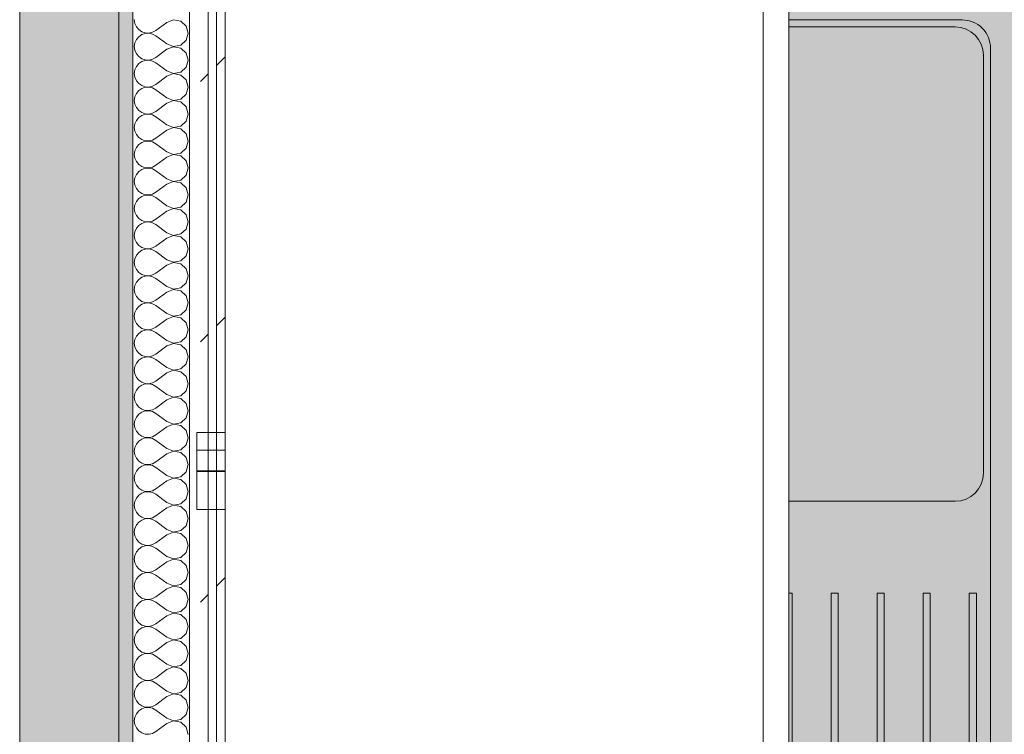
# Model space of a CAD drawing. Header units: millimetres. Extents: x -40968 to 13979, y -19284 to 4746.
# Tile 37 of 173: x -23108 to -22413, y -829 to -324. Entities that reach past the tile are written whole.
import ezdxf
from ezdxf.enums import TextEntityAlignment as Align

# ---------------------------------------------------------------- set-up
doc = ezdxf.new("R2010")
doc.units = ezdxf.units.MM
doc.header["$MEASUREMENT"] = 0
doc.linetypes.add('Wipeout_Contour', pattern=[1000, 0, -1000])
for name, color, linetype in [('12_FAÇ_Façana', 7, 'Continuous'), ('Nuevo_05_AUX_Treball', 7, 'Continuous'), ('Nuevo_08_E_Envans secs', 7, 'Continuous'), ('Nuevo_09_EI_Mobiliari cuines', 7, 'Continuous')]:
    doc.layers.add(name, color=color, linetype=linetype)
for name, color, linetype, lineweight, true_color in [('12_FAÇ_Façana_Pluma_Nº__102', 7, 'Continuous', 5, 0xcccccc), ('12_FAÇ_Façana_Pluma_Nº__176', 7, 'Continuous', 15, 0x93a0c6), ('Nuevo_05_AUX_Treball_Pluma_Nº__3', 7, 'Continuous', 5, 0xa4a4a4), ('Nuevo_08_E_Envans secs_Pluma_Nº__102', 7, 'Continuous', 5, 0xcccccc), ('Nuevo_08_E_Envans secs_Pluma_Nº__171', 171, 'Continuous', 13, 0xaaaaff), ('Nuevo_08_E_Envans secs_Pluma_Nº__177', 7, 'Continuous', 15, 0xf7e046)]:
    doc.layers.add(name, color=color, linetype=linetype, lineweight=lineweight, true_color=true_color)
for name, color, linetype, lineweight in [('12_FAÇ_Façana_Pluma_Nº__7', 7, 'Continuous', 5), ('Nuevo_08_E_Envans secs_Pluma_Nº__1', 7, 'Continuous', 5), ('Nuevo_09_EI_Mobiliari cuines_Pluma_Nº__1', 7, 'Continuous', 5), ('Nuevo_Sellos de Zona Archicad_Pluma_Nº__6', 7, 'Continuous', 5)]:
    doc.layers.add(name, color=color, linetype=linetype, lineweight=lineweight)
doc.styles.add('Estilo_Generado_1', font='txt')
pattern_1 = [(45, (0, 0), (-183.8478, 183.8478), [195, -65]), (45, (7e-14, 183.85), (-183.8478, 183.8478), [195, -65])]

# ---------------------------------------------------------------- blocks, each defined once
blk = doc.blocks.new('Planta 2_Office - Descans_1_1', base_point=(-17995.26, 748.54))
at = {"layer": 'Nuevo_05_AUX_Treball', "linetype": 'Continuous', "lineweight": 0, "true_color": 0xfee7e7}
blk.add_hatch(color=7, dxfattribs=at).paths.add_polyline_path([(-22963.42, -1128.98), (-22225.88, -1128.98), (-21025.88, -1128.98), (-18225.38, -1128.98), (-12886.81, -1128.98), (-12886.81, -996.81), (-12428.84, -996.81), (-12428.84, 1963.55), (-22963.42, 1963.55)])
at = {"layer": 'Nuevo_05_AUX_Treball_Pluma_Nº__3', "color": 253, "linetype": 'Continuous', "lineweight": 5, "true_color": 0xa4a4a4, "flags": 128}
blk.add_lwpolyline([(-22963.42, -1128.98), (-22225.88, -1128.98), (-21025.88, -1128.98), (-18225.38, -1128.98), (-12886.81, -1128.98), (-12886.81, -996.81), (-12428.84, -996.81), (-12428.84, 1963.55), (-22963.42, 1963.55)], close=True, dxfattribs=at)
at = {"layer": 'Nuevo_Sellos de Zona Archicad_Pluma_Nº__6', "color": 7, "lineweight": 5, "style": 'Estilo_Generado_1'}
for tag, p in [('ROOM_NAME', (-17995.26, 690.38)), ('ROOM_NUMBER', (-17995.26, 465.99)), ('ROOM_NET_AREA', (-17995.26, 238.62))]:
    blk.add_attdef(tag, text='', height=120, dxfattribs=at).set_placement(p, align=Align.TOP_LEFT)
blk = doc.blocks.new('Muro_60_1', base_point=(-23028.42, -1193.98))
at = {"layer": '12_FAÇ_Façana_Pluma_Nº__102', "linetype": 'Continuous', "lineweight": 0, "true_color": 0xe5e5e5}
blk.add_hatch(color=254, dxfattribs=at).paths.add_polyline_path([(-23108.42, 2009.55), (-23108.42, -1193.98), (-23038.42, -1193.98), (-23038.42, 2009.55)])
at = {"layer": '12_FAÇ_Façana_Pluma_Nº__176', "linetype": 'Continuous', "lineweight": 0, "true_color": 0x495063}
blk.add_hatch(color=251, dxfattribs=at).paths.add_polyline_path([(-23036.6, 2099.55), (-23038.42, 2097.33), (-23038.42, -1153.98), (-23028.42, -1153.98), (-23028.42, 2099.55)])
at = {"layer": '12_FAÇ_Façana_Pluma_Nº__7', "color": 7, "linetype": 'Continuous', "lineweight": 5}
for p, q in [((-23108.42, 2009.55), (-23108.42, -1153.98)), ((-23038.42, -1153.98), (-23038.42, 2009.55))]:
    blk.add_line(p, q, dxfattribs=at)
at = {"layer": '12_FAÇ_Façana_Pluma_Nº__7', "color": 7, "linetype": 'Continuous', "lineweight": 5, "flags": 128}
blk.add_lwpolyline([(-23028.42, -1153.98), (-23028.42, 2109.55)], dxfattribs=at)
blk = doc.blocks.new('*X242')
at = {"layer": 'Nuevo_08_E_Envans secs_Pluma_Nº__102', "color": 254, "linetype": 'Continuous', "lineweight": 5, "true_color": 0xcccccc}
for p, q in [((-23027.47, -323.81), (-23027.1, -326.41)), ((-23027.1, -326.41), (-23026.04, -328.82)), ((-23004.61, -325.71), (-23012.23, -331.43)), ((-22999.75, -323.85), (-23004.61, -325.71)), ((-22994.63, -324.81), (-22999.75, -323.85)), ((-22990.79, -328.33), (-22994.63, -324.81)), ((-23026.04, -328.82), (-23024.37, -330.84)), ((-23024.37, -330.84), (-23022.2, -332.33)), ((-23022.2, -332.33), (-23019.71, -333.17)), ((-23019.71, -333.5), (-23022.2, -334.34)), ((-23019.71, -333.17), (-23017.09, -333.29)), ((-23017.09, -333.37), (-23019.71, -333.5)), ((-23017.09, -333.29), (-23014.53, -332.7)), ((-23014.53, -333.97), (-23017.09, -333.37)), ((-23014.53, -332.7), (-23012.23, -331.43)), ((-22989.37, -333.33), (-22990.79, -328.33)), ((-22990.79, -338.34), (-22989.37, -333.33)), ((-23027.1, -340.25), (-23027.47, -342.86)), ((-23026.04, -337.85), (-23027.1, -340.25)), ((-23024.37, -335.83), (-23026.04, -337.85)), ((-23022.2, -334.34), (-23024.37, -335.83)), ((-23012.23, -335.24), (-23014.53, -333.97)), ((-23004.61, -340.95), (-23012.23, -335.24)), ((-22994.63, -341.85), (-22990.79, -338.34)), ((-23027.47, -342.86), (-23027.1, -345.46)), ((-23027.1, -345.46), (-23026.04, -347.86)), ((-23004.61, -344.76), (-23012.23, -350.48)), ((-23004.61, -340.95), (-22999.75, -342.82)), ((-22999.75, -342.9), (-23004.61, -344.76)), ((-22999.75, -342.82), (-22994.63, -341.85)), ((-22994.63, -343.86), (-22999.75, -342.9)), ((-22990.79, -347.37), (-22994.63, -343.86)), ((-22989.37, -352.38), (-22990.79, -347.37)), ((-23026.04, -347.86), (-23024.37, -349.89)), ((-23024.37, -349.89), (-23022.2, -351.38)), ((-23022.2, -353.39), (-23024.37, -354.87)), ((-23022.2, -351.38), (-23019.71, -352.22)), ((-23019.71, -352.55), (-23022.2, -353.39)), ((-23019.71, -352.22), (-23017.09, -352.34)), ((-23017.09, -352.42), (-23019.71, -352.55)), ((-23017.09, -352.34), (-23014.53, -351.75)), ((-23014.53, -353.01), (-23017.09, -352.42)), ((-23014.53, -351.75), (-23012.23, -350.48)), ((-23012.23, -354.29), (-23014.53, -353.01)), ((-23004.61, -360), (-23012.23, -354.29)), ((-22990.79, -357.39), (-22989.37, -352.38)), ((-23027.1, -359.3), (-23027.47, -361.9)), ((-23026.04, -356.9), (-23027.1, -359.3)), ((-23024.37, -354.87), (-23026.04, -356.9)), ((-23004.61, -360), (-22999.75, -361.87)), ((-22999.75, -361.87), (-22994.63, -360.9)), ((-22994.63, -360.9), (-22990.79, -357.39)), ((-23027.47, -361.9), (-23027.1, -364.51)), ((-23027.1, -364.51), (-23026.04, -366.91)), ((-23026.04, -366.91), (-23024.37, -368.94)), ((-23004.61, -363.81), (-23012.23, -369.52)), ((-22999.75, -361.94), (-23004.61, -363.81)), ((-22994.63, -362.91), (-22999.75, -361.94)), ((-22990.79, -366.42), (-22994.63, -362.91)), ((-22989.37, -371.43), (-22990.79, -366.42)), ((-23024.37, -373.92), (-23026.04, -375.95)), ((-23024.37, -368.94), (-23022.2, -370.42)), ((-23022.2, -372.43), (-23024.37, -373.92)), ((-23022.2, -370.42), (-23019.71, -371.26)), ((-23019.71, -371.59), (-23022.2, -372.43)), ((-23019.71, -371.26), (-23017.09, -371.39)), ((-23017.09, -371.47), (-23019.71, -371.59)), ((-23017.09, -371.39), (-23014.53, -370.8)), ((-23014.53, -372.06), (-23017.09, -371.47)), ((-23014.53, -370.8), (-23012.23, -369.52)), ((-23012.23, -373.33), (-23014.53, -372.06)), ((-23004.61, -379.05), (-23012.23, -373.33)), ((-22990.79, -376.44), (-22989.37, -371.43)), ((-23027.1, -378.35), (-23027.47, -380.95)), ((-23027.47, -380.95), (-23027.1, -383.55)), ((-23026.04, -375.95), (-23027.1, -378.35)), ((-23004.61, -379.05), (-22999.75, -380.91)), ((-22999.75, -380.99), (-23004.61, -382.86)), ((-22999.75, -380.91), (-22994.63, -379.95)), ((-22994.63, -381.96), (-22999.75, -380.99)), ((-22994.63, -379.95), (-22990.79, -376.44)), ((-22990.79, -385.47), (-22994.63, -381.96)), ((-23027.1, -383.55), (-23026.04, -385.96)), ((-23026.04, -385.96), (-23024.37, -387.98)), ((-23024.37, -387.98), (-23022.2, -389.47)), ((-23014.53, -389.84), (-23012.23, -388.57)), ((-23004.61, -382.86), (-23012.23, -388.57)), ((-22989.37, -390.48), (-22990.79, -385.47)), ((-23026.04, -394.99), (-23027.1, -397.4)), ((-23024.37, -392.97), (-23026.04, -394.99)), ((-23022.2, -391.48), (-23024.37, -392.97)), ((-23022.2, -389.47), (-23019.71, -390.31)), ((-23019.71, -390.64), (-23022.2, -391.48)), ((-23019.71, -390.31), (-23017.09, -390.44)), ((-23017.09, -390.51), (-23019.71, -390.64)), ((-23017.09, -390.44), (-23014.53, -389.84)), ((-23014.53, -391.11), (-23017.09, -390.51)), ((-23012.23, -392.38), (-23014.53, -391.11)), ((-23004.61, -398.1), (-23012.23, -392.38)), ((-22994.63, -398.99), (-22990.79, -395.48)), ((-22990.79, -395.48), (-22989.37, -390.48)), ((-23027.1, -397.4), (-23027.47, -400)), ((-23027.47, -400), (-23027.1, -402.6)), ((-23027.1, -402.6), (-23026.04, -405.01)), ((-23004.61, -401.9), (-23012.23, -407.62)), ((-23004.61, -398.1), (-22999.75, -399.96)), ((-22999.75, -400.04), (-23004.61, -401.9)), ((-22999.75, -399.96), (-22994.63, -398.99)), ((-22994.63, -401.01), (-22999.75, -400.04)), ((-22990.79, -404.52), (-22994.63, -401.01)), ((-23026.04, -405.01), (-23024.37, -407.03)), ((-23024.37, -407.03), (-23022.2, -408.52)), ((-23022.2, -408.52), (-23019.71, -409.36)), ((-23019.71, -409.69), (-23022.2, -410.53)), ((-23019.71, -409.36), (-23017.09, -409.49)), ((-23017.09, -409.56), (-23019.71, -409.69)), ((-23017.09, -409.49), (-23014.53, -408.89)), ((-23014.53, -410.16), (-23017.09, -409.56)), ((-23014.53, -408.89), (-23012.23, -407.62)), ((-23012.23, -411.43), (-23014.53, -410.16)), ((-22989.37, -409.52), (-22990.79, -404.52)), ((-22990.79, -414.53), (-22989.37, -409.52)), ((-23027.1, -416.45), (-23027.47, -419.05)), ((-23026.04, -414.04), (-23027.1, -416.45)), ((-23024.37, -412.02), (-23026.04, -414.04)), ((-23022.2, -410.53), (-23024.37, -412.02)), ((-23004.61, -417.14), (-23012.23, -411.43)), ((-23004.61, -417.14), (-22999.75, -419.01)), ((-22994.63, -418.04), (-22990.79, -414.53)), ((-23027.47, -419.05), (-23027.1, -421.65)), ((-23027.1, -421.65), (-23026.04, -424.05)), ((-23026.04, -424.05), (-23024.37, -426.08)), ((-23004.61, -420.95), (-23012.23, -426.67)), ((-22999.75, -419.09), (-23004.61, -420.95)), ((-22999.75, -419.01), (-22994.63, -418.04)), ((-22994.63, -420.05), (-22999.75, -419.09)), ((-22990.79, -423.56), (-22994.63, -420.05)), ((-22989.37, -428.57), (-22990.79, -423.56)), ((-23024.37, -426.08), (-23022.2, -427.57)), ((-23022.2, -429.58), (-23024.37, -431.06)), ((-23022.2, -427.57), (-23019.71, -428.41)), ((-23019.71, -428.74), (-23022.2, -429.58)), ((-23019.71, -428.41), (-23017.09, -428.53)), ((-23017.09, -428.61), (-23019.71, -428.74)), ((-23017.09, -428.53), (-23014.53, -427.94)), ((-23014.53, -429.2), (-23017.09, -428.61)), ((-23014.53, -427.94), (-23012.23, -426.67)), ((-23012.23, -430.48), (-23014.53, -429.2)), ((-23004.61, -436.19), (-23012.23, -430.48)), ((-22990.79, -433.58), (-22989.37, -428.57)), ((-23027.1, -435.49), (-23027.47, -438.1)), ((-23026.04, -433.09), (-23027.1, -435.49)), ((-23024.37, -431.06), (-23026.04, -433.09)), ((-23004.61, -436.19), (-22999.75, -438.06)), ((-22999.75, -438.06), (-22994.63, -437.09)), ((-22994.63, -437.09), (-22990.79, -433.58)), ((-23027.47, -438.1), (-23027.1, -440.7)), ((-23027.1, -440.7), (-23026.04, -443.1)), ((-23026.04, -443.1), (-23024.37, -445.13)), ((-23004.61, -440), (-23012.23, -445.71)), ((-22999.75, -438.13), (-23004.61, -440)), ((-22994.63, -439.1), (-22999.75, -438.13)), ((-22990.79, -442.61), (-22994.63, -439.1)), ((-22989.37, -447.62), (-22990.79, -442.61)), ((-23024.37, -450.11), (-23026.04, -452.14)), ((-23024.37, -445.13), (-23022.2, -446.61)), ((-23022.2, -448.62), (-23024.37, -450.11)), ((-23022.2, -446.61), (-23019.71, -447.45)), ((-23019.71, -447.78), (-23022.2, -448.62)), ((-23019.71, -447.45), (-23017.09, -447.58)), ((-23017.09, -447.66), (-23019.71, -447.78)), ((-23017.09, -447.58), (-23014.53, -446.99)), ((-23014.53, -448.25), (-23017.09, -447.66)), ((-23014.53, -446.99), (-23012.23, -445.71)), ((-23012.23, -449.52), (-23014.53, -448.25)), ((-23004.61, -455.24), (-23012.23, -449.52)), ((-22990.79, -452.63), (-22989.37, -447.62)), ((-23027.1, -454.54), (-23027.47, -457.14)), ((-23027.47, -457.14), (-23027.1, -459.75)), ((-23026.04, -452.14), (-23027.1, -454.54)), ((-23004.61, -455.24), (-22999.75, -457.1)), ((-22999.75, -457.18), (-23004.61, -459.05)), ((-22999.75, -457.1), (-22994.63, -456.14)), ((-22994.63, -458.15), (-22999.75, -457.18)), ((-22994.63, -456.14), (-22990.79, -452.63)), ((-22990.79, -461.66), (-22994.63, -458.15)), ((-23027.1, -459.75), (-23026.04, -462.15)), ((-23026.04, -462.15), (-23024.37, -464.17)), ((-23024.37, -464.17), (-23022.2, -465.66)), ((-23022.2, -465.66), (-23019.71, -466.5)), ((-23014.53, -466.03), (-23012.23, -464.76)), ((-23004.61, -459.05), (-23012.23, -464.76)), ((-22989.37, -466.67), (-22990.79, -461.66)), ((-23026.04, -471.18), (-23027.1, -473.59)), ((-23024.37, -469.16), (-23026.04, -471.18)), ((-23022.2, -467.67), (-23024.37, -469.16)), ((-23019.71, -466.83), (-23022.2, -467.67)), ((-23019.71, -466.5), (-23017.09, -466.63)), ((-23017.09, -466.71), (-23019.71, -466.83)), ((-23017.09, -466.63), (-23014.53, -466.03)), ((-23014.53, -467.3), (-23017.09, -466.71)), ((-23012.23, -468.57), (-23014.53, -467.3)), ((-23004.61, -474.29), (-23012.23, -468.57)), ((-22994.63, -475.19), (-22990.79, -471.67)), ((-22990.79, -471.67), (-22989.37, -466.67)), ((-23027.1, -473.59), (-23027.47, -476.19)), ((-23027.47, -476.19), (-23027.1, -478.79)), ((-23027.1, -478.79), (-23026.04, -481.2)), ((-23004.61, -478.1), (-23012.23, -483.81)), ((-23004.61, -474.29), (-22999.75, -476.15)), ((-22999.75, -476.23), (-23004.61, -478.1)), ((-22999.75, -476.15), (-22994.63, -475.19)), ((-22994.63, -477.2), (-22999.75, -476.23)), ((-22990.79, -480.71), (-22994.63, -477.2)), ((-23026.04, -481.2), (-23024.37, -483.22)), ((-23024.37, -483.22), (-23022.2, -484.71)), ((-23022.2, -484.71), (-23019.71, -485.55)), ((-23019.71, -485.88), (-23022.2, -486.72)), ((-23019.71, -485.55), (-23017.09, -485.68)), ((-23017.09, -485.75), (-23019.71, -485.88)), ((-23017.09, -485.68), (-23014.53, -485.08)), ((-23014.53, -486.35), (-23017.09, -485.75)), ((-23014.53, -485.08), (-23012.23, -483.81)), ((-23012.23, -487.62), (-23014.53, -486.35)), ((-22989.37, -485.71), (-22990.79, -480.71)), ((-22990.79, -490.72), (-22989.37, -485.71)), ((-23027.1, -492.64), (-23027.47, -495.24)), ((-23026.04, -490.23), (-23027.1, -492.64)), ((-23024.37, -488.21), (-23026.04, -490.23)), ((-23022.2, -486.72), (-23024.37, -488.21)), ((-23004.61, -493.33), (-23012.23, -487.62)), ((-23004.61, -493.33), (-22999.75, -495.2)), ((-22994.63, -494.23), (-22990.79, -490.72)), ((-23027.47, -495.24), (-23027.1, -497.84)), ((-23027.1, -497.84), (-23026.04, -500.25)), ((-23026.04, -500.25), (-23024.37, -502.27)), ((-23004.61, -497.14), (-23012.23, -502.86)), ((-22999.75, -495.28), (-23004.61, -497.14)), ((-22999.75, -495.2), (-22994.63, -494.23)), ((-22994.63, -496.24), (-22999.75, -495.28)), ((-22990.79, -499.75), (-22994.63, -496.24)), ((-22989.37, -504.76), (-22990.79, -499.75)), ((-23024.37, -507.26), (-23026.04, -509.28)), ((-23024.37, -502.27), (-23022.2, -503.76)), ((-23022.2, -505.77), (-23024.37, -507.26)), ((-23022.2, -503.76), (-23019.71, -504.6)), ((-23019.71, -504.93), (-23022.2, -505.77)), ((-23019.71, -504.6), (-23017.09, -504.72)), ((-23017.09, -504.8), (-23019.71, -504.93)), ((-23017.09, -504.72), (-23014.53, -504.13)), ((-23014.53, -505.4), (-23017.09, -504.8)), ((-23014.53, -504.13), (-23012.23, -502.86)), ((-23012.23, -506.67), (-23014.53, -505.4)), ((-23004.61, -512.38), (-23012.23, -506.67)), ((-22990.79, -509.77), (-22989.37, -504.76)), ((-23027.1, -511.68), (-23027.47, -514.29)), ((-23027.47, -514.29), (-23027.1, -516.89)), ((-23026.04, -509.28), (-23027.1, -511.68)), ((-23004.61, -512.38), (-22999.75, -514.25)), ((-22999.75, -514.32), (-23004.61, -516.19)), ((-22999.75, -514.25), (-22994.63, -513.28)), ((-22994.63, -515.29), (-22999.75, -514.32)), ((-22994.63, -513.28), (-22990.79, -509.77)), ((-23027.1, -516.89), (-23026.04, -519.29)), ((-23026.04, -519.29), (-23024.37, -521.32)), ((-23024.37, -521.32), (-23022.2, -522.8)), ((-23004.61, -516.19), (-23012.23, -521.9)), ((-22990.79, -518.8), (-22994.63, -515.29)), ((-22989.37, -523.81), (-22990.79, -518.8)), ((-23026.04, -528.33), (-23027.1, -530.73)), ((-23024.37, -526.3), (-23026.04, -528.33)), ((-23022.2, -524.81), (-23024.37, -526.3)), ((-23022.2, -522.8), (-23019.71, -523.64)), ((-23019.71, -523.98), (-23022.2, -524.81)), ((-23019.71, -523.64), (-23017.09, -523.77)), ((-23017.09, -523.85), (-23019.71, -523.98)), ((-23017.09, -523.77), (-23014.53, -523.18)), ((-23014.53, -524.44), (-23017.09, -523.85)), ((-23014.53, -523.18), (-23012.23, -521.9)), ((-23012.23, -525.71), (-23014.53, -524.44)), ((-23004.61, -531.43), (-23012.23, -525.71)), ((-22990.79, -528.82), (-22989.37, -523.81)), ((-23027.1, -530.73), (-23027.47, -533.33)), ((-23027.47, -533.33), (-23027.1, -535.94)), ((-23004.61, -535.24), (-23012.23, -540.95)), ((-23004.61, -531.43), (-22999.75, -533.29)), ((-22999.75, -533.37), (-23004.61, -535.24)), ((-22999.75, -533.29), (-22994.63, -532.33)), ((-22994.63, -534.34), (-22999.75, -533.37)), ((-22994.63, -532.33), (-22990.79, -528.82)), ((-22990.79, -537.85), (-22994.63, -534.34)), ((-23027.1, -535.94), (-23026.04, -538.34)), ((-23026.04, -538.34), (-23024.37, -540.36)), ((-23024.37, -540.36), (-23022.2, -541.85)), ((-23022.2, -541.85), (-23019.71, -542.69)), ((-23017.09, -542.82), (-23014.53, -542.22)), ((-23014.53, -542.22), (-23012.23, -540.95)), ((-22989.37, -542.86), (-22990.79, -537.85)), ((-23026.04, -547.37), (-23027.1, -549.78)), ((-23024.37, -545.35), (-23026.04, -547.37)), ((-23022.2, -543.86), (-23024.37, -545.35)), ((-23019.71, -543.02), (-23022.2, -543.86)), ((-23019.71, -542.69), (-23017.09, -542.82)), ((-23017.09, -542.9), (-23019.71, -543.02)), ((-23014.53, -543.49), (-23017.09, -542.9)), ((-23012.23, -544.76), (-23014.53, -543.49)), ((-23004.61, -550.48), (-23012.23, -544.76)), ((-22994.63, -551.38), (-22990.79, -547.86)), ((-22990.79, -547.86), (-22989.37, -542.86)), ((-23027.1, -549.78), (-23027.47, -552.38)), ((-23027.47, -552.38), (-23027.1, -554.98)), ((-23027.1, -554.98), (-23026.04, -557.39)), ((-23004.61, -554.29), (-23012.23, -560)), ((-23004.61, -550.48), (-22999.75, -552.34)), ((-22999.75, -552.42), (-23004.61, -554.29)), ((-22999.75, -552.34), (-22994.63, -551.38)), ((-22994.63, -553.39), (-22999.75, -552.42)), ((-22990.79, -556.9), (-22994.63, -553.39)), ((-23026.04, -557.39), (-23024.37, -559.41)), ((-23024.37, -559.41), (-23022.2, -560.9)), ((-23022.2, -562.91), (-23024.37, -564.4)), ((-23022.2, -560.9), (-23019.71, -561.74)), ((-23019.71, -562.07), (-23022.2, -562.91)), ((-23019.71, -561.74), (-23017.09, -561.87)), ((-23017.09, -561.94), (-23019.71, -562.07)), ((-23017.09, -561.87), (-23014.53, -561.27)), ((-23014.53, -562.54), (-23017.09, -561.94)), ((-23014.53, -561.27), (-23012.23, -560)), ((-23012.23, -563.81), (-23014.53, -562.54)), ((-22989.37, -561.9), (-22990.79, -556.9)), ((-22990.79, -566.91), (-22989.37, -561.9)), ((-23027.1, -568.83), (-23027.47, -571.43)), ((-23026.04, -566.42), (-23027.1, -568.83)), ((-23024.37, -564.4), (-23026.04, -566.42)), ((-23004.61, -569.52), (-23012.23, -563.81)), ((-23004.61, -569.52), (-22999.75, -571.39)), ((-22994.63, -570.42), (-22990.79, -566.91)), ((-23027.47, -571.43), (-23027.1, -574.03)), ((-23027.1, -574.03), (-23026.04, -576.44)), ((-23026.04, -576.44), (-23024.37, -578.46)), ((-23004.61, -573.33), (-23012.23, -579.05)), ((-22999.75, -571.47), (-23004.61, -573.33)), ((-22999.75, -571.39), (-22994.63, -570.42)), ((-22994.63, -572.43), (-22999.75, -571.47)), ((-22990.79, -575.95), (-22994.63, -572.43)), ((-22989.37, -580.95), (-22990.79, -575.95)), ((-23024.37, -583.45), (-23026.04, -585.47)), ((-23024.37, -578.46), (-23022.2, -579.95)), ((-23022.2, -581.96), (-23024.37, -583.45)), ((-23022.2, -579.95), (-23019.71, -580.79)), ((-23019.71, -581.12), (-23022.2, -581.96)), ((-23019.71, -580.79), (-23017.09, -580.91)), ((-23017.09, -580.99), (-23019.71, -581.12)), ((-23017.09, -580.91), (-23014.53, -580.32)), ((-23014.53, -581.59), (-23017.09, -580.99)), ((-23014.53, -580.32), (-23012.23, -579.05)), ((-23012.23, -582.86), (-23014.53, -581.59)), ((-23004.61, -588.57), (-23012.23, -582.86)), ((-22990.79, -585.96), (-22989.37, -580.95)), ((-23027.1, -587.87), (-23027.47, -590.48)), ((-23027.47, -590.48), (-23027.1, -593.08)), ((-23026.04, -585.47), (-23027.1, -587.87)), ((-23004.61, -588.57), (-22999.75, -590.44)), ((-22999.75, -590.51), (-23004.61, -592.38)), ((-22999.75, -590.44), (-22994.63, -589.47)), ((-22994.63, -591.48), (-22999.75, -590.51)), ((-22994.63, -589.47), (-22990.79, -585.96)), ((-23027.1, -593.08), (-23026.04, -595.48)), ((-23026.04, -595.48), (-23024.37, -597.51)), ((-23024.37, -597.51), (-23022.2, -598.99)), ((-23004.61, -592.38), (-23012.23, -598.1)), ((-22990.79, -594.99), (-22994.63, -591.48)), ((-22989.37, -600), (-22990.79, -594.99)), ((-23026.04, -604.52), (-23027.1, -606.92)), ((-23024.37, -602.49), (-23026.04, -604.52)), ((-23022.2, -601.01), (-23024.37, -602.49)), ((-23022.2, -598.99), (-23019.71, -599.83)), ((-23019.71, -600.17), (-23022.2, -601.01)), ((-23019.71, -599.83), (-23017.09, -599.96)), ((-23017.09, -600.04), (-23019.71, -600.17)), ((-23017.09, -599.96), (-23014.53, -599.37)), ((-23014.53, -600.63), (-23017.09, -600.04)), ((-23014.53, -599.37), (-23012.23, -598.1)), ((-23012.23, -601.9), (-23014.53, -600.63)), ((-23004.61, -607.62), (-23012.23, -601.9)), ((-22990.79, -605.01), (-22989.37, -600)), ((-23027.1, -606.92), (-23027.47, -609.52)), ((-23027.47, -609.52), (-23027.1, -612.13)), ((-23004.61, -611.43), (-23012.23, -617.14)), ((-23004.61, -607.62), (-22999.75, -609.49)), ((-22999.75, -609.56), (-23004.61, -611.43)), ((-22999.75, -609.49), (-22994.63, -608.52)), ((-22994.63, -610.53), (-22999.75, -609.56)), ((-22994.63, -608.52), (-22990.79, -605.01)), ((-22990.79, -614.04), (-22994.63, -610.53)), ((-23027.1, -612.13), (-23026.04, -614.53)), ((-23026.04, -614.53), (-23024.37, -616.55)), ((-23024.37, -616.55), (-23022.2, -618.04)), ((-23022.2, -618.04), (-23019.71, -618.88)), ((-23017.09, -619.01), (-23014.53, -618.41)), ((-23014.53, -618.41), (-23012.23, -617.14)), ((-22989.37, -619.05), (-22990.79, -614.04)), ((-23026.04, -623.56), (-23027.1, -625.97)), ((-23024.37, -621.54), (-23026.04, -623.56)), ((-23022.2, -620.05), (-23024.37, -621.54)), ((-23019.71, -619.21), (-23022.2, -620.05)), ((-23019.71, -618.88), (-23017.09, -619.01)), ((-23017.09, -619.09), (-23019.71, -619.21)), ((-23014.53, -619.68), (-23017.09, -619.09)), ((-23012.23, -620.95), (-23014.53, -619.68)), ((-23004.61, -626.67), (-23012.23, -620.95)), ((-22994.63, -627.57), (-22990.79, -624.05)), ((-22990.79, -624.05), (-22989.37, -619.05)), ((-23027.1, -625.97), (-23027.47, -628.57)), ((-23027.47, -628.57), (-23027.1, -631.17)), ((-23027.1, -631.17), (-23026.04, -633.58)), ((-23004.61, -630.48), (-23012.23, -636.19)), ((-23004.61, -626.67), (-22999.75, -628.53)), ((-22999.75, -628.61), (-23004.61, -630.48)), ((-22999.75, -628.53), (-22994.63, -627.57)), ((-22994.63, -629.58), (-22999.75, -628.61)), ((-22990.79, -633.09), (-22994.63, -629.58)), ((-23026.04, -633.58), (-23024.37, -635.6)), ((-23024.37, -635.6), (-23022.2, -637.09)), ((-23022.2, -639.1), (-23024.37, -640.59)), ((-23022.2, -637.09), (-23019.71, -637.93)), ((-23019.71, -638.26), (-23022.2, -639.1)), ((-23019.71, -637.93), (-23017.09, -638.06)), ((-23017.09, -638.13), (-23019.71, -638.26)), ((-23017.09, -638.06), (-23014.53, -637.46)), ((-23014.53, -638.73), (-23017.09, -638.13)), ((-23014.53, -637.46), (-23012.23, -636.19)), ((-23012.23, -640), (-23014.53, -638.73)), ((-22989.37, -638.1), (-22990.79, -633.09)), ((-22990.79, -643.1), (-22989.37, -638.1)), ((-23027.1, -645.02), (-23027.47, -647.62)), ((-23026.04, -642.61), (-23027.1, -645.02)), ((-23024.37, -640.59), (-23026.04, -642.61)), ((-23004.61, -645.71), (-23012.23, -640)), ((-23004.61, -645.71), (-22999.75, -647.58)), ((-22994.63, -646.61), (-22990.79, -643.1)), ((-23027.47, -647.62), (-23027.1, -650.22)), ((-23027.1, -650.22), (-23026.04, -652.63)), ((-23026.04, -652.63), (-23024.37, -654.65)), ((-23004.61, -649.52), (-23012.23, -655.24)), ((-22999.75, -647.66), (-23004.61, -649.52)), ((-22999.75, -647.58), (-22994.63, -646.61)), ((-22994.63, -648.62), (-22999.75, -647.66)), ((-22990.79, -652.14), (-22994.63, -648.62)), ((-22989.37, -657.14), (-22990.79, -652.14)), ((-23024.37, -659.64), (-23026.04, -661.66)), ((-23024.37, -654.65), (-23022.2, -656.14)), ((-23022.2, -658.15), (-23024.37, -659.64)), ((-23022.2, -656.14), (-23019.71, -656.98)), ((-23019.71, -657.31), (-23022.2, -658.15)), ((-23019.71, -656.98), (-23017.09, -657.1)), ((-23017.09, -657.18), (-23019.71, -657.31)), ((-23017.09, -657.1), (-23014.53, -656.51)), ((-23014.53, -657.78), (-23017.09, -657.18)), ((-23014.53, -656.51), (-23012.23, -655.24)), ((-23012.23, -659.05), (-23014.53, -657.78)), ((-23004.61, -664.76), (-23012.23, -659.05)), ((-22990.79, -662.15), (-22989.37, -657.14)), ((-23027.1, -664.06), (-23027.47, -666.67)), ((-23027.47, -666.67), (-23027.1, -669.27)), ((-23026.04, -661.66), (-23027.1, -664.06)), ((-23004.61, -664.76), (-22999.75, -666.63)), ((-22999.75, -666.71), (-23004.61, -668.57)), ((-22999.75, -666.63), (-22994.63, -665.66)), ((-22994.63, -667.67), (-22999.75, -666.71)), ((-22994.63, -665.66), (-22990.79, -662.15)), ((-23027.1, -669.27), (-23026.04, -671.67)), ((-23026.04, -671.67), (-23024.37, -673.7)), ((-23024.37, -673.7), (-23022.2, -675.19)), ((-23014.53, -675.56), (-23012.23, -674.29)), ((-23004.61, -668.57), (-23012.23, -674.29)), ((-22990.79, -671.18), (-22994.63, -667.67)), ((-22989.37, -676.19), (-22990.79, -671.18)), ((-23026.04, -680.71), (-23027.1, -683.11)), ((-23024.37, -678.68), (-23026.04, -680.71)), ((-23022.2, -677.2), (-23024.37, -678.68)), ((-23022.2, -675.19), (-23019.71, -676.02)), ((-23019.71, -676.36), (-23022.2, -677.2)), ((-23019.71, -676.02), (-23017.09, -676.15)), ((-23017.09, -676.23), (-23019.71, -676.36)), ((-23017.09, -676.15), (-23014.53, -675.56)), ((-23014.53, -676.82), (-23017.09, -676.23)), ((-23012.23, -678.1), (-23014.53, -676.82)), ((-23004.61, -683.81), (-23012.23, -678.1)), ((-22994.63, -684.71), (-22990.79, -681.2)), ((-22990.79, -681.2), (-22989.37, -676.19)), ((-23027.1, -683.11), (-23027.47, -685.71)), ((-23027.47, -685.71), (-23027.1, -688.32)), ((-23004.61, -687.62), (-23012.23, -693.33)), ((-23004.61, -683.81), (-22999.75, -685.68)), ((-22999.75, -685.75), (-23004.61, -687.62)), ((-22999.75, -685.68), (-22994.63, -684.71)), ((-22994.63, -686.72), (-22999.75, -685.75)), ((-22990.79, -690.23), (-22994.63, -686.72)), ((-23027.1, -688.32), (-23026.04, -690.72)), ((-23026.04, -690.72), (-23024.37, -692.74)), ((-23024.37, -692.74), (-23022.2, -694.23)), ((-23022.2, -694.23), (-23019.71, -695.07)), ((-23019.71, -695.07), (-23017.09, -695.2)), ((-23017.09, -695.2), (-23014.53, -694.6)), ((-23014.53, -694.6), (-23012.23, -693.33)), ((-22989.37, -695.24), (-22990.79, -690.23)), ((-22990.79, -700.25), (-22989.37, -695.24)), ((-23027.1, -702.16), (-23027.47, -704.76)), ((-23026.04, -699.75), (-23027.1, -702.16)), ((-23024.37, -697.73), (-23026.04, -699.75)), ((-23022.2, -696.24), (-23024.37, -697.73)), ((-23019.71, -695.4), (-23022.2, -696.24)), ((-23017.09, -695.28), (-23019.71, -695.4)), ((-23014.53, -695.87), (-23017.09, -695.28)), ((-23012.23, -697.14), (-23014.53, -695.87)), ((-23004.61, -702.86), (-23012.23, -697.14)), ((-22994.63, -703.76), (-22990.79, -700.25)), ((-23027.47, -704.76), (-23027.1, -707.36)), ((-23027.1, -707.36), (-23026.04, -709.77)), ((-23004.61, -706.67), (-23012.23, -712.38)), ((-23004.61, -702.86), (-22999.75, -704.72)), ((-22999.75, -704.8), (-23004.61, -706.67)), ((-22999.75, -704.72), (-22994.63, -703.76)), ((-22994.63, -705.77), (-22999.75, -704.8)), ((-22990.79, -709.28), (-22994.63, -705.77)), ((-23026.04, -709.77), (-23024.37, -711.79)), ((-23024.37, -711.79), (-23022.2, -713.28)), ((-23022.2, -715.29), (-23024.37, -716.78)), ((-23022.2, -713.28), (-23019.71, -714.12)), ((-23019.71, -714.45), (-23022.2, -715.29)), ((-23019.71, -714.12), (-23017.09, -714.25)), ((-23017.09, -714.32), (-23019.71, -714.45)), ((-23017.09, -714.25), (-23014.53, -713.65)), ((-23014.53, -714.92), (-23017.09, -714.32)), ((-23014.53, -713.65), (-23012.23, -712.38)), ((-23012.23, -716.19), (-23014.53, -714.92)), ((-22989.37, -714.29), (-22990.79, -709.28)), ((-22990.79, -719.29), (-22989.37, -714.29)), ((-23027.1, -721.21), (-23027.47, -723.81)), ((-23026.04, -718.8), (-23027.1, -721.21)), ((-23024.37, -716.78), (-23026.04, -718.8)), ((-23004.61, -721.9), (-23012.23, -716.19)), ((-23004.61, -721.9), (-22999.75, -723.77)), ((-22999.75, -723.77), (-22994.63, -722.8)), ((-22994.63, -722.8), (-22990.79, -719.29)), ((-23027.47, -723.81), (-23027.1, -726.41)), ((-23027.1, -726.41), (-23026.04, -728.82)), ((-23026.04, -728.82), (-23024.37, -730.84)), ((-23004.61, -725.71), (-23012.23, -731.43)), ((-22999.75, -723.85), (-23004.61, -725.71)), ((-22994.63, -724.81), (-22999.75, -723.85)), ((-22990.79, -728.33), (-22994.63, -724.81)), ((-22989.37, -733.33), (-22990.79, -728.33)), ((-23024.37, -735.83), (-23026.04, -737.85)), ((-23024.37, -730.84), (-23022.2, -732.33)), ((-23022.2, -734.34), (-23024.37, -735.83)), ((-23022.2, -732.33), (-23019.71, -733.17)), ((-23019.71, -733.5), (-23022.2, -734.34)), ((-23019.71, -733.17), (-23017.09, -733.29)), ((-23017.09, -733.37), (-23019.71, -733.5)), ((-23017.09, -733.29), (-23014.53, -732.7)), ((-23014.53, -733.97), (-23017.09, -733.37)), ((-23014.53, -732.7), (-23012.23, -731.43)), ((-23012.23, -735.24), (-23014.53, -733.97)), ((-23004.61, -740.95), (-23012.23, -735.24)), ((-22990.79, -738.34), (-22989.37, -733.33)), ((-23027.1, -740.25), (-23027.47, -742.86)), ((-23027.47, -742.86), (-23027.1, -745.46)), ((-23026.04, -737.85), (-23027.1, -740.25)), ((-23004.61, -740.95), (-22999.75, -742.82)), ((-22999.75, -742.9), (-23004.61, -744.76)), ((-22999.75, -742.82), (-22994.63, -741.85)), ((-22994.63, -743.86), (-22999.75, -742.9)), ((-22994.63, -741.85), (-22990.79, -738.34)), ((-22990.79, -747.37), (-22994.63, -743.86)), ((-23027.1, -745.46), (-23026.04, -747.86)), ((-23026.04, -747.86), (-23024.37, -749.89)), ((-23024.37, -749.89), (-23022.2, -751.38)), ((-23014.53, -751.75), (-23012.23, -750.48)), ((-23004.61, -744.76), (-23012.23, -750.48)), ((-22989.37, -752.38), (-22990.79, -747.37)), ((-23026.04, -756.9), (-23027.1, -759.3)), ((-23024.37, -754.87), (-23026.04, -756.9)), ((-23022.2, -753.39), (-23024.37, -754.87)), ((-23022.2, -751.38), (-23019.71, -752.22)), ((-23019.71, -752.55), (-23022.2, -753.39)), ((-23019.71, -752.22), (-23017.09, -752.34)), ((-23017.09, -752.42), (-23019.71, -752.55)), ((-23017.09, -752.34), (-23014.53, -751.75)), ((-23014.53, -753.01), (-23017.09, -752.42)), ((-23012.23, -754.29), (-23014.53, -753.01)), ((-23004.61, -760), (-23012.23, -754.29)), ((-22994.63, -760.9), (-22990.79, -757.39)), ((-22990.79, -757.39), (-22989.37, -752.38)), ((-23027.1, -759.3), (-23027.47, -761.9)), ((-23027.47, -761.9), (-23027.1, -764.51)), ((-23027.1, -764.51), (-23026.04, -766.91)), ((-23004.61, -763.81), (-23012.23, -769.52)), ((-23004.61, -760), (-22999.75, -761.87)), ((-22999.75, -761.94), (-23004.61, -763.81)), ((-22999.75, -761.87), (-22994.63, -760.9)), ((-22994.63, -762.91), (-22999.75, -761.94)), ((-22990.79, -766.42), (-22994.63, -762.91)), ((-23026.04, -766.91), (-23024.37, -768.94)), ((-23024.37, -768.94), (-23022.2, -770.42)), ((-23022.2, -770.42), (-23019.71, -771.26)), ((-23019.71, -771.59), (-23022.2, -772.43)), ((-23019.71, -771.26), (-23017.09, -771.39)), ((-23017.09, -771.47), (-23019.71, -771.59)), ((-23017.09, -771.39), (-23014.53, -770.8)), ((-23014.53, -772.06), (-23017.09, -771.47)), ((-23014.53, -770.8), (-23012.23, -769.52)), ((-22989.37, -771.43), (-22990.79, -766.42)), ((-22990.79, -776.44), (-22989.37, -771.43)), ((-23027.1, -778.35), (-23027.47, -780.95)), ((-23026.04, -775.95), (-23027.1, -778.35)), ((-23024.37, -773.92), (-23026.04, -775.95)), ((-23022.2, -772.43), (-23024.37, -773.92)), ((-23012.23, -773.33), (-23014.53, -772.06)), ((-23004.61, -779.05), (-23012.23, -773.33)), ((-22994.63, -779.95), (-22990.79, -776.44)), ((-23027.47, -780.95), (-23027.1, -783.55)), ((-23027.1, -783.55), (-23026.04, -785.96)), ((-23004.61, -782.86), (-23012.23, -788.57)), ((-23004.61, -779.05), (-22999.75, -780.91)), ((-22999.75, -780.99), (-23004.61, -782.86)), ((-22999.75, -780.91), (-22994.63, -779.95)), ((-22994.63, -781.96), (-22999.75, -780.99)), ((-22990.79, -785.47), (-22994.63, -781.96)), ((-22989.37, -790.48), (-22990.79, -785.47)), ((-23026.04, -785.96), (-23024.37, -787.98)), ((-23024.37, -787.98), (-23022.2, -789.47)), ((-23022.2, -791.48), (-23024.37, -792.97)), ((-23022.2, -789.47), (-23019.71, -790.31)), ((-23019.71, -790.64), (-23022.2, -791.48)), ((-23019.71, -790.31), (-23017.09, -790.44)), ((-23017.09, -790.51), (-23019.71, -790.64)), ((-23017.09, -790.44), (-23014.53, -789.84)), ((-23014.53, -791.11), (-23017.09, -790.51)), ((-23014.53, -789.84), (-23012.23, -788.57)), ((-23012.23, -792.38), (-23014.53, -791.11)), ((-23004.61, -798.1), (-23012.23, -792.38)), ((-22990.79, -795.48), (-22989.37, -790.48)), ((-23027.1, -797.4), (-23027.47, -800)), ((-23026.04, -794.99), (-23027.1, -797.4)), ((-23024.37, -792.97), (-23026.04, -794.99)), ((-23004.61, -798.1), (-22999.75, -799.96)), ((-22999.75, -799.96), (-22994.63, -798.99)), ((-22994.63, -798.99), (-22990.79, -795.48)), ((-23027.47, -800), (-23027.1, -802.6)), ((-23027.1, -802.6), (-23026.04, -805.01)), ((-23026.04, -805.01), (-23024.37, -807.03)), ((-23004.61, -801.9), (-23012.23, -807.62)), ((-22999.75, -800.04), (-23004.61, -801.9)), ((-22994.63, -801.01), (-22999.75, -800.04)), ((-22990.79, -804.52), (-22994.63, -801.01)), ((-22989.37, -809.52), (-22990.79, -804.52)), ((-23024.37, -812.02), (-23026.04, -814.04)), ((-23024.37, -807.03), (-23022.2, -808.52)), ((-23022.2, -810.53), (-23024.37, -812.02)), ((-23022.2, -808.52), (-23019.71, -809.36)), ((-23019.71, -809.69), (-23022.2, -810.53)), ((-23019.71, -809.36), (-23017.09, -809.49)), ((-23017.09, -809.56), (-23019.71, -809.69)), ((-23017.09, -809.49), (-23014.53, -808.89)), ((-23014.53, -810.16), (-23017.09, -809.56)), ((-23014.53, -808.89), (-23012.23, -807.62)), ((-23012.23, -811.43), (-23014.53, -810.16)), ((-23004.61, -817.14), (-23012.23, -811.43)), ((-22990.79, -814.53), (-22989.37, -809.52)), ((-23027.1, -816.45), (-23027.47, -819.05)), ((-23027.47, -819.05), (-23027.1, -821.65)), ((-23026.04, -814.04), (-23027.1, -816.45)), ((-23004.61, -817.14), (-22999.75, -819.01)), ((-22999.75, -819.09), (-23004.61, -820.95)), ((-22999.75, -819.01), (-22994.63, -818.04)), ((-22994.63, -820.05), (-22999.75, -819.09)), ((-22994.63, -818.04), (-22990.79, -814.53)), ((-22990.79, -823.56), (-22994.63, -820.05)), ((-23027.1, -821.65), (-23026.04, -824.05)), ((-23026.04, -824.05), (-23024.37, -826.08)), ((-23024.37, -826.08), (-23022.2, -827.57)), ((-23014.53, -827.94), (-23012.23, -826.67)), ((-23004.61, -820.95), (-23012.23, -826.67)), ((-22989.37, -828.57), (-22990.79, -823.56)), ((-23022.2, -827.57), (-23019.71, -828.41)), ((-23019.71, -828.41), (-23017.09, -828.53)), ((-23017.09, -828.53), (-23014.53, -827.94))]:
    blk.add_line(p, q, dxfattribs=at)
blk = doc.blocks.new('Muro_89_1', base_point=(-23028.42, -1193.98))
at = {"layer": 'Nuevo_08_E_Envans secs_Pluma_Nº__1', "color": 7, "linetype": 'Continuous', "lineweight": 5, "flags": 128}
blk.add_lwpolyline([(-23028.42, 1963.55), (-23028.42, -1128.98)], dxfattribs=at)
at = {"color": 254, "linetype": 'Wipeout_Contour', "lineweight": 0, "ltscale": 92150.5604}
blk.add_wipeout([(-22975.42, -1128.98), (-22975.42, 1963.55), (-22988.42, 1963.55), (-22988.42, -1128.98)], dxfattribs=at).dxf.layer = 'Nuevo_08_E_Envans secs'
at = {"color": 254, "linetype": 'Wipeout_Contour', "lineweight": 0, "ltscale": 92088.710354}
blk.add_wipeout([(-22963.42, -1128.98), (-22963.42, 1963.55), (-22969.42, 1963.55), (-22969.42, -1128.98)], dxfattribs=at).dxf.layer = 'Nuevo_08_E_Envans secs'
at = {"layer": 'Nuevo_08_E_Envans secs_Pluma_Nº__171', "linetype": 'Continuous', "lineweight": 13, "true_color": 0xaaaaff}
h = blk.add_hatch(dxfattribs=at)
h.set_pattern_fill('Panellat_HPL_0001', color=161, style=0, pattern_type=2)
h.set_pattern_definition(pattern_1)
h.paths.add_polyline_path([(-22963.42, -1128.98), (-22963.42, 1963.55), (-22969.42, 1963.55), (-22969.42, -1128.98)])
at = {"layer": 'Nuevo_08_E_Envans secs_Pluma_Nº__177', "linetype": 'Continuous', "lineweight": 15, "true_color": 0xf7e046}
h = blk.add_hatch(dxfattribs=at)
h.set_pattern_fill('Panellat_HPL_0001', color=53, style=0, pattern_type=2)
h.set_pattern_definition(pattern_1)
h.paths.add_polyline_path([(-22975.42, -1128.98), (-22975.42, 1963.55), (-22988.42, 1963.55), (-22988.42, -1128.98)])
at = {"layer": 'Nuevo_08_E_Envans secs_Pluma_Nº__1', "color": 7, "linetype": 'Continuous', "lineweight": 5}
for p, q in [((-22988.42, -1128.98), (-22988.42, 1963.55)), ((-22975.42, -1128.98), (-22975.42, 1963.55)), ((-22969.42, -1128.98), (-22969.42, 1963.55))]:
    blk.add_line(p, q, dxfattribs=at)
at = {"layer": 'Nuevo_08_E_Envans secs_Pluma_Nº__1', "color": 7, "linetype": 'Continuous', "lineweight": 5, "flags": 128}
blk.add_lwpolyline([(-22963.42, -1128.98), (-22963.42, 1963.55)], dxfattribs=at)
at = {"layer": 'Nuevo_08_E_Envans secs', "color": 7, "lineweight": 20}
blk.add_blockref('*X242', (0, 0), dxfattribs=at)
blk = doc.blocks.new('Módulo Base Doble Puerta 24')
at = {"layer": 'Nuevo_09_EI_Mobiliari cuines_Pluma_Nº__1', "color": 7, "linetype": 'Continuous', "lineweight": 5}
for p, q in [((0, 600), (1000, 600)), ((0, 580), (1000, 580)), ((515, 464.5), (220, 464.5)), ((860, 464.5), (600, 464.5)), ((600, 464.5), (600, 459.5)), ((600, 459.5), (860, 459.5)), ((200, 444.5), (200, 84.5)), ((535, 84.5), (535, 444.5)), ((900, 432), (600, 432)), ((600, 432), (600, 427)), ((600, 427), (900, 427)), ((900, 399.5), (600, 399.5)), ((600, 399.5), (600, 394.5)), ((600, 394.5), (900, 394.5)), ((900, 367), (600, 367)), ((600, 367), (600, 362)), ((600, 362), (900, 362)), ((900, 334.5), (600, 334.5)), ((600, 334.5), (600, 329.5)), ((600, 329.5), (900, 329.5)), ((900, 302), (600, 302)), ((600, 302), (600, 297)), ((600, 297), (900, 297)), ((900, 269.5), (600, 269.5)), ((600, 269.5), (600, 264.5)), ((600, 264.5), (900, 264.5)), ((900, 237), (600, 237)), ((600, 237), (600, 232)), ((600, 232), (900, 232)), ((900, 204.5), (600, 204.5)), ((600, 204.5), (600, 199.5)), ((600, 199.5), (900, 199.5)), ((900, 172), (600, 172)), ((600, 172), (600, 167)), ((600, 167), (900, 167)), ((900, 139.5), (600, 139.5)), ((600, 139.5), (600, 134.5)), ((600, 134.5), (900, 134.5)), ((900, 107), (600, 107)), ((600, 107), (600, 102)), ((600, 102), (900, 102)), ((860, 74.5), (600, 74.5)), ((600, 74.5), (600, 69.5)), ((220, 64.5), (515, 64.5)), ((600, 69.5), (860, 69.5))]:
    blk.add_line(p, q, dxfattribs=at)
at = {"layer": 'Nuevo_09_EI_Mobiliari cuines_Pluma_Nº__1', "color": 7, "linetype": 'Continuous', "lineweight": 5, "flags": 128}
for points in [[(486.5, 600), (513.5, 600), (513.5, 620), (486.5, 620)], [(498.88, 600), (540.88, 600), (540.88, 620), (498.88, 620)], [(513.88, 600), (540.88, 600), (540.88, 620), (513.88, 620)], [(530.3, 447.5), (541, 447.5), (541, 482.5), (530.3, 482.5)], [(569.7, 447.5), (569.7, 482.5), (559, 482.5), (559, 447.5)]]:
    blk.add_lwpolyline(points, close=True, dxfattribs=at)
for points in [[(530.03, 483.5), (541, 483.5), (541, 534.5, -1), (559, 534.5), (559, 483.5), (569.97, 483.5), (569.97, 548.5), (530.03, 548.5)], [(541, 336.61, 1), (559, 336.66), (559, 534.5, 1), (541, 534.5)], [(215, 59.5), (885, 59.5, 0.414214), (905, 79.5), (905, 449.5, 0.414214), (885, 469.5), (215, 469.5, 0.414214), (195, 449.5), (195, 79.5, 0.414214)]]:
    blk.add_lwpolyline(points, format="xyb", close=True, dxfattribs=at)
at = {"layer": 'Nuevo_09_EI_Mobiliari cuines_Pluma_Nº__1', "color": 7, "linetype": 'Continuous', "lineweight": 5}
blk.add_circle((370, 329.5), 30, dxfattribs=at)
for centre, start, end in [((220, 444.5), 90, 180), ((515, 444.5), 0, 90), ((220, 84.5), 180, 270), ((515, 84.5), 270, 0)]:
    blk.add_arc(centre, 20, start, end, dxfattribs=at)
blk.add_point((220, 64.5), dxfattribs=at)
blk = doc.blocks.new('Armario Mural 27_2')
at = {"color": 254, "linetype": 'Wipeout_Contour', "lineweight": 0, "ltscale": 2475.349912}
blk.add_wipeout([(0, -398), (1000, -398), (1000, 0), (0, 0)], dxfattribs=at).dxf.layer = 'Nuevo_09_EI_Mobiliari cuines'
at = {"layer": 'Nuevo_09_EI_Mobiliari cuines_Pluma_Nº__1', "color": 7, "linetype": 'Continuous', "lineweight": 5}
blk.add_line((0, -380), (1000, -380), dxfattribs=at)
at = {"layer": 'Nuevo_09_EI_Mobiliari cuines_Pluma_Nº__1', "color": 7, "linetype": 'Continuous', "lineweight": 5, "flags": 128}
blk.add_lwpolyline([(0, -398), (1000, -398), (1000, 0), (0, 0)], close=True, dxfattribs=at)

msp = doc.modelspace()

# ---------------------------------------------------------------- linework, layer by layer
at = {"layer": 'Nuevo_05_AUX_Treball', "color": 7, "linetype": 'Continuous', "lineweight": 0, "true_color": 0xfee7e7, "flags": 128}
msp.add_lwpolyline([(-22963.42, -1128.98), (-22225.88, -1128.98), (-21025.88, -1128.98), (-18225.38, -1128.98), (-12886.81, -1128.98), (-12886.81, -996.81), (-12428.84, -996.81), (-12428.84, 1963.55), (-22963.42, 1963.55)], close=True, dxfattribs=at)

# ---------------------------------------------------------------- block references
at = {"layer": '12_FAÇ_Façana', "color": 7, "lineweight": 20}
msp.add_blockref('Muro_60_1', (-23028.42, -1193.98), dxfattribs=at)
at = {"layer": 'Nuevo_05_AUX_Treball', "color": 7, "linetype": 'Continuous', "lineweight": 5}
msp.add_blockref('Planta 2_Office - Descans_1_1', (-17995.26, 748.54), dxfattribs=at)

# ---------------------------------------------------------------- next in the draw order: block references
at = {"layer": 'Nuevo_08_E_Envans secs', "color": 7, "lineweight": 20}
msp.add_blockref('Muro_89_1', (-23028.42, -1193.98), dxfattribs=at)

# ---------------------------------------------------------------- next in the draw order: block references
at = {"layer": 'Nuevo_09_EI_Mobiliari cuines_Pluma_Nº__1', "color": 7, "linetype": 'Continuous', "lineweight": 5, "xscale": -1, "zscale": 1000, "rotation": 89.99999999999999}
msp.add_blockref('Módulo Base Doble Puerta 24', (-22363.42, -128.98), dxfattribs=at)

# ---------------------------------------------------------------- next in the draw order: block references
at = {"layer": 'Nuevo_09_EI_Mobiliari cuines_Pluma_Nº__1', "color": 7, "linetype": 'Continuous', "lineweight": 5, "zscale": 1000, "rotation": 89.99999999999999}
msp.add_blockref('Armario Mural 27_2', (-22963.42, -1128.98), dxfattribs=at)

doc.saveas('drawing.dxf')
